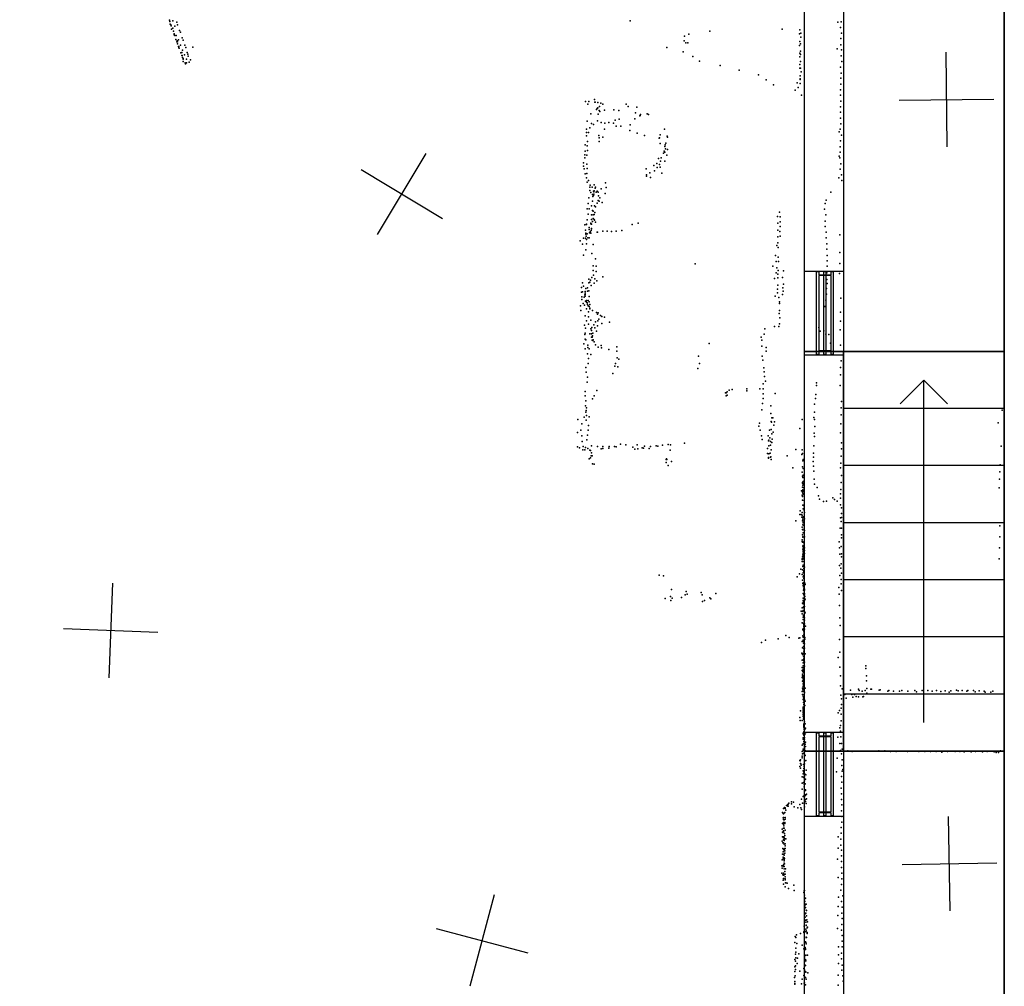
# Model space of a CAD drawing. Header units: millimetres. Extents: x -44220 to 35132, y -40846 to 67550.
# Tile 11 of 27: x -2210 to 1949, y -1464 to 2621. Entities that reach past the tile are written whole.
import ezdxf

# ---------------------------------------------------------------- set-up
doc = ezdxf.new("R2010")
doc.units = ezdxf.units.MM
for name, color, linetype in [('HWALLS', 32, 'Continuous'), ('P', 9, 'Continuous'), ('PANOS', 10, 'Continuous'), ('ROOMS', 1, 'Continuous'), ('STRUCTS', 4, 'Continuous'), ('WALLS', 3, 'Continuous'), ('WINDOWS', 6, 'Continuous')]:
    doc.layers.add(name, color=color, linetype=linetype)

# ---------------------------------------------------------------- blocks, each defined once
blk = doc.blocks.new('2-Double_Hung_5E')
for points in [[(-584.3, 44.2), (-535, 44.2)], [(-541.4, 31.5), (-584.3, 31.5), (-584.3, 44.2)], [(-584.2, 0.9), (584.4, 0.9), (584.4, -11.8), (-584.2, -11.8), (-584.2, 0.9)], [(-541.4, -42.9), (-541.4, 31.5)], [(-535, 44.2), (533.5, 44.2)], [(527.2, 31.5), (-528.7, 31.5)], [(-528.7, 31.5), (-528.7, -42.9)], [(527.2, -42.9), (527.2, 31.5)], [(533.5, 44.2), (584.4, 44.2), (584.4, 31.5), (539.9, 31.5)], [(539.9, 31.5), (539.9, -42.9)], [(-535, -55.6), (-584.3, -55.6), (-584.3, -42.9), (-541.4, -42.9)], [(533.5, -55.6), (-535, -55.6)], [(-528.7, -42.9), (527.2, -42.9)], [(584.4, -55.6), (533.5, -55.6)], [(539.9, -42.9), (584.4, -42.9), (584.4, -55.6)]]:
    blk.add_lwpolyline(points)

msp = doc.modelspace()

# ---------------------------------------------------------------- linework, layer by layer
at = {"layer": 'HWALLS'}
for points in [[(1949.45, 12236.45), (1949.45, 1219.2)], [(1949.45, 1219.2), (1949.45, -469.9)], [(1949.45, -469.9), (1949.45, -2863.85)]]:
    msp.add_lwpolyline(points, dxfattribs=at)
at = {"layer": 'P'}
for p in [(-1578, 2619), (-1576, 2613), (-1575, 2603), (-1572, 2600), (-1571, 2595), (-1569, 2581), (-1564, 2585), (-1563, 2616), (-1555, 2594), (-1546, 2611), (-1543, 2599), (369, 2617), (1011, 2581), (1246, 2611), (1258, 2589), (1260, 2612), (-1561, 2573), (-1558, 2561), (-1558, 2558), (-1555, 2554), (-1549, 2555), (-1535, 2576), (-1531, 2569), (-1524, 2544), (599, 2552), (617, 2560), (705, 2573), (1084, 2561), (1085, 2578), (1090, 2564), (1090, 2548), (1259, 2542), (1261, 2565), (-1550, 2537), (-1547, 2528), (-1545, 2532), (-1544, 2520), (-1543, 2528), (-1540, 2536), (-1539, 2508), (-1538, 2508), (-1538, 2502), (-1536, 2501), (-1531, 2514), (-1519, 2535), (-1512, 2513), (-1508, 2504), (-1479, 2505), (524, 2504), (597, 2532), (604, 2524), (613, 2523), (1084, 2512), (1086, 2529), (1088, 2519), (1243, 2498), (1259, 2515), (-1530, 2481), (-1525, 2482), (-1525, 2470), (-1524, 2470), (-1523, 2493), (-1523, 2461), (-1520, 2458), (-1520, 2455), (-1514, 2473), (-1503, 2482), (-1500, 2476), (-1498, 2467), (593, 2485), (634, 2466), (1085, 2480), (1086, 2464), (1089, 2489), (1089, 2474), (1260, 2469), (1262, 2494), (-1519, 2445), (-1511, 2439), (-1510, 2435), (-1506, 2454), (-1506, 2439), (-1494, 2442), (-1489, 2452), (662, 2446), (749, 2428), (1085, 2416), (1086, 2432), (1089, 2445), (1089, 2416), (1257, 2421), (1263, 2444), (829, 2408), (911, 2388), (1087, 2384), (1091, 2401), (1259, 2374), (1260, 2395), (943, 2367), (974, 2346), (1074, 2355), (1079, 2335), (1087, 2371), (1087, 2368), (1087, 2352), (1259, 2349), (1066, 2324), (1093, 2302), (1257, 2302), (1258, 2325), (180, 2275), (190, 2265), (194, 2275), (218, 2284), (219, 2273), (221, 2273), (232, 2271), (232, 2249), (239, 2254), (245, 2268), (253, 2265), (352, 2265), (361, 2254), (397, 2251), (1258, 2253), (1259, 2277), (203, 2224), (227, 2242), (229, 2246), (233, 2222), (238, 2238), (241, 2234), (260, 2239), (300, 2241), (321, 2238), (391, 2227), (409, 2215), (411, 2216), (412, 2221), (441, 2223), (446, 2221), (1257, 2205), (1258, 2230), (187, 2193), (198, 2164), (205, 2183), (214, 2178), (231, 2194), (246, 2187), (262, 2184), (279, 2187), (298, 2184), (305, 2197), (310, 2171), (323, 2201), (329, 2171), (369, 2177), (388, 2203), (1259, 2181), (184, 2144), (185, 2159), (185, 2130), (193, 2145), (236, 2132), (238, 2122), (253, 2125), (261, 2158), (367, 2153), (398, 2142), (429, 2132), (493, 2122), (496, 2135), (514, 2159), (525, 2129), (526, 2125), (1252, 2148), (1256, 2158), (1261, 2134), (178, 2093), (187, 2088), (188, 2107), (238, 2106), (491, 2121), (496, 2098), (515, 2086), (517, 2093), (520, 2099), (1256, 2084), (1257, 2110), (177, 2050), (178, 2066), (186, 2049), (188, 2069), (509, 2057), (513, 2065), (515, 2061), (518, 2075), (523, 2049), (527, 2073), (1252, 2044), (1256, 2061), (171, 2002), (172, 2016), (177, 2037), (186, 2011), (469, 2005), (481, 2014), (488, 2034), (493, 2009), (496, 1998), (497, 2023), (500, 2037), (515, 2023), (1254, 2038), (1259, 2012), (174, 1991), (179, 1970), (186, 1972), (187, 1992), (436, 1991), (438, 1965), (438, 1960), (452, 1974), (472, 1982), (483, 1996), (503, 1973), (1256, 1989), (1261, 1965), (185, 1953), (187, 1934), (193, 1942), (200, 1922), (208, 1914), (217, 1923), (223, 1914), (264, 1932), (454, 1954), (1250, 1953), (1263, 1942), (198, 1900), (199, 1913), (202, 1891), (209, 1883), (211, 1874), (214, 1897), (214, 1878), (215, 1894), (215, 1884), (216, 1898), (221, 1910), (225, 1893), (230, 1897), (234, 1892), (235, 1877), (246, 1906), (263, 1887), (267, 1912), (1217, 1893), (191, 1845), (194, 1868), (206, 1835), (210, 1854), (218, 1834), (222, 1831), (229, 1846), (233, 1857), (238, 1854), (241, 1868), (250, 1849), (1193, 1845), (1197, 1858), (187, 1822), (191, 1799), (195, 1822), (206, 1796), (209, 1815), (212, 1812), (213, 1797), (217, 1798), (219, 1806), (991, 1789), (1000, 1808), (1190, 1820), (1196, 1797), (177, 1754), (185, 1757), (185, 1756), (187, 1776), (202, 1758), (203, 1761), (205, 1757), (206, 1777), (209, 1768), (212, 1781), (217, 1777), (218, 1774), (223, 1766), (377, 1756), (402, 1761), (992, 1762), (1002, 1788), (1002, 1767), (1192, 1770), (180, 1732), (181, 1719), (182, 1715), (183, 1706), (187, 1717), (195, 1743), (195, 1735), (197, 1720), (200, 1725), (203, 1719), (204, 1730), (205, 1738), (206, 1739), (230, 1723), (231, 1724), (253, 1727), (272, 1727), (290, 1726), (310, 1727), (334, 1731), (992, 1732), (1001, 1726), (1003, 1747), (1003, 1706), (1193, 1747), (1197, 1724), (1255, 1712), (157, 1687), (167, 1672), (171, 1698), (180, 1698), (184, 1693), (184, 1674), (190, 1700), (195, 1700), (212, 1671), (989, 1667), (993, 1704), (993, 1678), (1197, 1699), (1199, 1674), (171, 1626), (182, 1649), (207, 1633), (983, 1625), (994, 1658), (1200, 1652), (1201, 1625), (1255, 1638), (212, 1581), (222, 1611), (643, 1590), (985, 1599), (994, 1618), (996, 1599), (1201, 1602), (1254, 1591), (212, 1561), (214, 1541), (225, 1580), (225, 1557), (971, 1580), (986, 1551), (988, 1573), (993, 1546), (994, 1562), (1016, 1560), (1200, 1552), (1201, 1580), (1253, 1548), (167, 1509), (194, 1525), (194, 1509), (199, 1512), (201, 1521), (204, 1498), (207, 1532), (217, 1508), (220, 1526), (228, 1518), (254, 1534), (979, 1527), (993, 1531), (993, 1499), (1013, 1532), (1016, 1503), (1199, 1524), (1201, 1507), (163, 1490), (163, 1470), (167, 1471), (171, 1495), (177, 1459), (178, 1472), (178, 1460), (179, 1466), (181, 1485), (188, 1474), (189, 1488), (194, 1476), (991, 1483), (991, 1467), (1012, 1460), (1014, 1488), (1015, 1474), (1198, 1485), (1198, 1461), (164, 1439), (165, 1450), (170, 1422), (174, 1449), (176, 1415), (178, 1453), (180, 1432), (184, 1435), (184, 1427), (187, 1425), (189, 1417), (191, 1435), (195, 1429), (196, 1452), (199, 1417), (982, 1453), (997, 1447), (999, 1429), (999, 1422), (1196, 1436), (1259, 1444), (159, 1412), (161, 1392), (184, 1400), (192, 1412), (193, 1387), (196, 1409), (198, 1400), (199, 1402), (210, 1393), (227, 1384), (231, 1377), (234, 1382), (998, 1380), (999, 1392), (1191, 1409), (1258, 1385), (178, 1370), (185, 1349), (193, 1366), (193, 1334), (202, 1351), (215, 1332), (222, 1344), (232, 1348), (236, 1355), (244, 1371), (249, 1367), (249, 1337), (260, 1364), (281, 1343), (1000, 1336), (1001, 1361), (1257, 1347), (176, 1330), (177, 1291), (179, 1297), (180, 1317), (199, 1294), (203, 1315), (205, 1308), (205, 1294), (207, 1321), (211, 1296), (219, 1319), (226, 1305), (231, 1328), (935, 1292), (938, 1315), (978, 1325), (997, 1325), (1166, 1321), (1171, 1305), (1187, 1307), (1195, 1292), (1208, 1291), (1256, 1310), (173, 1252), (178, 1271), (182, 1269), (206, 1280), (208, 1280), (208, 1267), (209, 1285), (211, 1266), (212, 1269), (217, 1260), (702, 1253), (922, 1280), (925, 1267), (1215, 1254), (178, 1231), (189, 1209), (190, 1246), (190, 1236), (195, 1230), (223, 1247), (233, 1238), (246, 1244), (247, 1235), (278, 1228), (312, 1239), (312, 1220), (925, 1242), (943, 1236), (944, 1220), (1257, 1246), (192, 1169), (193, 1189), (203, 1206), (307, 1168), (314, 1192), (321, 1186), (657, 1200), (662, 1169), (926, 1200), (929, 1182), (1260, 1180), (181, 1151), (183, 1131), (296, 1126), (304, 1157), (316, 1154), (654, 1147), (933, 1150), (935, 1133), (1258, 1152), (187, 1090), (188, 1110), (931, 1083), (936, 1114), (940, 1093), (1156, 1086), (1257, 1120), (179, 1050), (228, 1054), (771, 1045), (775, 1045), (778, 1049), (787, 1056), (800, 1059), (862, 1061), (862, 1053), (916, 1061), (930, 1061), (930, 1040), (981, 1041), (1156, 1076), (1256, 1076), (178, 1031), (181, 1010), (209, 1019), (216, 1031), (774, 1031), (778, 1034), (928, 999), (930, 1021), (1152, 1020), (1153, 1038), (1261, 1008), (180, 990), (181, 962), (183, 970), (185, 981), (925, 972), (963, 989), (963, 957), (1147, 997), (1147, 962), (1260, 981), (1941, 971), (148, 931), (174, 942), (183, 929), (184, 949), (195, 943), (915, 916), (964, 923), (966, 921), (968, 938), (972, 939), (978, 922), (1096, 931), (1145, 940), (1147, 932), (1260, 952), (1923, 917), (146, 877), (161, 887), (165, 913), (191, 886), (193, 906), (912, 903), (918, 887), (958, 886), (964, 889), (973, 878), (976, 907), (1085, 893), (1146, 874), (1149, 902), (1258, 876), (1259, 914), (165, 863), (166, 839), (186, 846), (189, 866), (598, 832), (924, 862), (926, 847), (952, 862), (953, 841), (954, 844), (959, 854), (961, 839), (967, 871), (968, 834), (969, 848), (1147, 860), (1262, 833), (146, 816), (155, 812), (169, 803), (170, 817), (177, 804), (180, 813), (190, 809), (199, 802), (201, 801), (205, 820), (205, 791), (231, 817), (246, 808), (254, 817), (254, 809), (278, 810), (280, 818), (302, 818), (310, 816), (328, 828), (351, 825), (380, 815), (388, 806), (399, 825), (401, 807), (419, 812), (425, 810), (429, 819), (449, 809), (454, 817), (478, 820), (486, 819), (505, 823), (530, 826), (538, 802), (539, 825), (949, 809), (954, 820), (961, 823), (964, 804), (1068, 805), (1096, 804), (1145, 821), (1262, 808), (1936, 819), (195, 765), (201, 769), (204, 778), (208, 778), (521, 762), (521, 750), (522, 765), (523, 762), (544, 754), (949, 788), (953, 771), (953, 768), (954, 787), (960, 789), (962, 772), (963, 774), (964, 762), (1032, 778), (1094, 784), (1097, 788), (1098, 757), (1099, 763), (1142, 754), (1143, 789), (1143, 773), (1260, 777), (209, 744), (216, 743), (530, 737), (1056, 727), (1095, 709), (1097, 731), (1099, 725), (1143, 734), (1145, 713), (1258, 728), (1259, 747), (1931, 710), (1932, 740), (1097, 692), (1098, 687), (1098, 687), (1099, 697), (1099, 670), (1101, 687), (1103, 686), (1104, 673), (1146, 680), (1260, 666), (1261, 695), (1929, 679), (1092, 630), (1097, 665), (1097, 663), (1097, 645), (1097, 624), (1098, 654), (1098, 634), (1099, 661), (1099, 655), (1099, 629), (1100, 644), (1102, 643), (1104, 631), (1148, 659), (1159, 644), (1259, 636), (1928, 643), (1096, 612), (1097, 606), (1097, 591), (1098, 621), (1101, 614), (1104, 589), (1164, 609), (1168, 595), (1186, 585), (1198, 586), (1225, 601), (1232, 593), (1243, 586), (1258, 617), (1258, 599), (1087, 546), (1098, 570), (1099, 554), (1101, 570), (1104, 562), (1104, 549), (1258, 571), (1261, 559), (1069, 504), (1085, 530), (1091, 530), (1094, 519), (1095, 527), (1096, 538), (1097, 504), (1098, 517), (1098, 511), (1098, 504), (1099, 520), (1103, 520), (1105, 538), (1105, 512), (1257, 516), (1260, 500), (1261, 535), (1261, 517), (1096, 477), (1097, 467), (1098, 487), (1098, 465), (1099, 495), (1100, 497), (1103, 484), (1104, 472), (1106, 462), (1256, 473), (1261, 472), (1931, 482), (1095, 423), (1095, 416), (1097, 444), (1098, 436), (1098, 434), (1098, 434), (1100, 452), (1105, 436), (1261, 431), (1262, 444), (1931, 436), (1097, 413), (1098, 414), (1098, 396), (1098, 383), (1099, 393), (1099, 382), (1099, 377), (1100, 399), (1101, 389), (1103, 410), (1106, 389), (1106, 378), (1252, 414), (1253, 389), (1260, 395), (1929, 389), (1095, 343), (1096, 340), (1097, 351), (1097, 341), (1098, 359), (1098, 351), (1098, 341), (1099, 372), (1100, 365), (1100, 356), (1100, 344), (1101, 363), (1102, 360), (1104, 341), (1106, 366), (1254, 362), (1262, 364), (1262, 351), (1928, 343), (1090, 299), (1095, 331), (1097, 297), (1098, 331), (1098, 310), (1099, 312), (1100, 316), (1103, 310), (1103, 302), (1103, 292), (1105, 308), (1253, 315), (1259, 304), (1260, 321), (491, 274), (510, 271), (1074, 267), (1084, 279), (1096, 276), (1097, 252), (1097, 252), (1099, 283), (1100, 267), (1101, 285), (1102, 283), (1102, 272), (1102, 266), (1102, 259), (1103, 290), (1104, 263), (1255, 273), (1260, 255), (1262, 282), (543, 213), (1098, 240), (1098, 239), (1099, 230), (1101, 225), (1101, 211), (1102, 243), (1102, 216), (1103, 234), (1103, 210), (1104, 208), (1105, 210), (1106, 215), (1107, 240), (1108, 235), (1251, 221), (1260, 237), (1261, 209), (517, 175), (539, 184), (540, 167), (546, 176), (586, 180), (601, 191), (606, 205), (609, 194), (669, 201), (673, 191), (683, 167), (705, 178), (710, 174), (731, 196), (1099, 196), (1099, 167), (1100, 177), (1103, 191), (1103, 190), (1105, 196), (1105, 173), (1106, 191), (1106, 190), (1107, 183), (1108, 173), (1252, 194), (674, 162), (1095, 136), (1097, 156), (1098, 137), (1099, 153), (1100, 157), (1100, 125), (1101, 161), (1102, 142), (1102, 136), (1103, 138), (1104, 140), (1106, 166), (1106, 142), (1253, 145), (1091, 121), (1095, 120), (1096, 110), (1099, 96), (1099, 86), (1101, 105), (1101, 104), (1101, 98), (1102, 122), (1102, 85), (1103, 86), (1106, 120), (1106, 93), (1106, 84), (1108, 115), (1255, 94), (1096, 72), (1098, 44), (1099, 47), (1101, 69), (1102, 65), (1102, 65), (1102, 60), (1102, 55), (1104, 77), (1104, 51), (1105, 68), (1105, 46), (1109, 58), (1256, 61), (994, 5), (1026, 19), (1041, 10), (1082, 8), (1085, 9), (1098, 18), (1099, 12), (1100, 41), (1101, 41), (1102, 34), (1102, 25), (1102, 16), (1103, 14), (1107, 11), (1107, 3), (1253, 2), (924, -11), (941, -1), (1096, -6), (1097, -34), (1100, -1), (1101, -14), (1101, -28), (1102, -7), (1103, -38), (1105, -35), (1106, -16), (1094, -56), (1097, -61), (1101, -56), (1101, -68), (1103, -48), (1103, -58), (1103, -77), (1108, -58), (1248, -74), (1254, -51), (1095, -86), (1096, -116), (1099, -97), (1100, -84), (1100, -109), (1100, -123), (1103, -88), (1103, -96), (1103, -116), (1104, -108), (1105, -94), (1105, -111), (1255, -115), (1364, -121), (1365, -110), (1095, -129), (1096, -159), (1097, -145), (1097, -152), (1098, -134), (1098, -154), (1099, -152), (1100, -134), (1100, -164), (1101, -137), (1102, -129), (1102, -161), (1103, -159), (1103, -161), (1104, -136), (1257, -152), (1367, -152), (1097, -174), (1097, -204), (1098, -175), (1099, -186), (1100, -172), (1100, -197), (1101, -191), (1102, -180), (1102, -204), (1103, -182), (1103, -185), (1104, -191), (1104, -201), (1108, -204), (1258, -194), (1264, -206), (1367, -173), (1369, -205), (1096, -218), (1097, -231), (1098, -211), (1100, -237), (1101, -245), (1102, -208), (1102, -212), (1102, -218), (1103, -237), (1103, -239), (1104, -231), (1104, -243), (1106, -221), (1106, -224), (1259, -233), (1262, -249), (1276, -231), (1282, -246), (1300, -212), (1305, -230), (1309, -242), (1316, -230), (1324, -239), (1333, -208), (1333, -240), (1336, -213), (1349, -217), (1352, -240), (1355, -239), (1361, -213), (1368, -225), (1385, -208), (1388, -208), (1421, -212), (1425, -211), (1457, -216), (1461, -213), (1482, -217), (1506, -217), (1516, -213), (1542, -217), (1571, -213), (1578, -219), (1603, -214), (1608, -214), (1627, -213), (1644, -217), (1663, -213), (1681, -218), (1699, -215), (1717, -221), (1724, -215), (1747, -212), (1754, -215), (1771, -214), (1791, -217), (1795, -214), (1819, -214), (1827, -219), (1843, -215), (1864, -216), (1868, -220), (1892, -221), (1901, -217), (1099, -252), (1099, -284), (1100, -289), (1101, -264), (1101, -284), (1101, -286), (1102, -254), (1102, -273), (1103, -264), (1103, -282), (1104, -260), (1104, -275), (1105, -253), (1107, -277), (1108, -259), (1260, -289), (1261, -273), (1085, -328), (1088, -300), (1099, -313), (1099, -315), (1100, -293), (1100, -300), (1100, -305), (1100, -306), (1100, -316), (1100, -324), (1101, -311), (1102, -294), (1102, -329), (1102, -331), (1103, -293), (1248, -308), (1253, -298), (1260, -313), (1087, -341), (1096, -340), (1101, -333), (1102, -356), (1102, -369), (1103, -336), (1103, -359), (1103, -363), (1103, -367), (1103, -369), (1104, -353), (1105, -346), (1106, -354), (1108, -354), (1109, -373), (1255, -372), (1258, -361), (1260, -342), (1099, -394), (1099, -413), (1100, -397), (1102, -389), (1103, -402), (1104, -376), (1104, -379), (1104, -387), (1104, -397), (1106, -376), (1106, -399), (1106, -412), (1107, -378), (1107, -399), (1110, -393), (1246, -411), (1258, -386), (1259, -410), (1096, -445), (1099, -420), (1100, -439), (1103, -429), (1104, -432), (1104, -441), (1105, -439), (1106, -419), (1106, -420), (1108, -441), (1109, -451), (1110, -432), (1254, -437), (1262, -437), (1095, -491), (1095, -498), (1096, -471), (1097, -481), (1099, -461), (1100, -467), (1102, -479), (1105, -461), (1105, -483), (1106, -458), (1106, -464), (1107, -472), (1107, -489), (1108, -488), (1109, -469), (1258, -467), (1261, -482), (1264, -462), (1288, -469), (1307, -471), (1337, -470), (1356, -470), (1385, -470), (1405, -470), (1420, -469), (1444, -469), (1468, -471), (1492, -471), (1516, -470), (1540, -472), (1565, -470), (1589, -471), (1613, -471), (1637, -472), (1661, -471), (1685, -474), (1709, -472), (1742, -472), (1761, -472), (1780, -473), (1809, -473), (1828, -471), (1857, -473), (1877, -472), (1906, -473), (1915, -476), (1925, -476), (1934, -468), (1086, -509), (1086, -535), (1087, -511), (1088, -506), (1088, -522), (1090, -524), (1091, -529), (1101, -527), (1104, -535), (1105, -512), (1106, -524), (1111, -509), (1243, -500), (1263, -530), (1265, -507), (1088, -542), (1096, -578), (1099, -553), (1099, -566), (1101, -580), (1103, -544), (1103, -557), (1103, -557), (1103, -559), (1104, -544), (1104, -582), (1106, -564), (1106, -578), (1107, -567), (1111, -570), (1113, -550), (1241, -557), (1261, -577), (1265, -555), (1267, -548), (1096, -605), (1101, -602), (1104, -583), (1104, -610), (1104, -621), (1105, -587), (1105, -595), (1105, -609), (1106, -611), (1107, -589), (1108, -608), (1109, -589), (1263, -601), (1095, -631), (1100, -661), (1104, -658), (1105, -634), (1105, -658), (1106, -663), (1108, -658), (1109, -633), (1109, -633), (1109, -654), (1110, -636), (1111, -654), (1114, -652), (1260, -627), (1262, -651), (1029, -700), (1035, -696), (1035, -702), (1036, -694), (1036, -702), (1039, -690), (1051, -684), (1051, -693), (1059, -685), (1061, -705), (1085, -695), (1093, -673), (1097, -690), (1104, -690), (1106, -686), (1106, -706), (1109, -675), (1109, -683), (1112, -691), (1114, -672), (1262, -674), (1263, -697), (1013, -729), (1015, -734), (1016, -713), (1017, -735), (1021, -708), (1021, -731), (1022, -729), (1023, -710), (1023, -712), (1027, -719), (1077, -709), (1090, -709), (1093, -716), (1261, -722), (1263, -746), (1013, -776), (1015, -752), (1016, -771), (1017, -750), (1017, -759), (1017, -771), (1017, -778), (1018, -760), (1018, -786), (1020, -760), (1022, -772), (1022, -776), (1024, -751), (1024, -757), (1263, -770), (1011, -799), (1013, -812), (1014, -814), (1016, -795), (1016, -795), (1016, -807), (1016, -808), (1017, -795), (1017, -811), (1020, -795), (1021, -818), (1022, -826), (1023, -804), (1260, -793), (1260, -817), (1011, -851), (1012, -832), (1014, -858), (1016, -832), (1016, -845), (1016, -857), (1017, -836), (1017, -857), (1019, -834), (1020, -847), (1020, -863), (1022, -841), (1023, -870), (1024, -861), (1026, -841), (1247, -832), (1259, -842), (1259, -867), (1013, -905), (1014, -881), (1014, -881), (1015, -896), (1016, -894), (1016, -905), (1017, -884), (1018, -885), (1018, -907), (1019, -909), (1020, -885), (1022, -881), (1022, -891), (1022, -901), (1024, -881), (1247, -880), (1261, -889), (1262, -913), (1009, -954), (1011, -929), (1014, -955), (1015, -918), (1015, -925), (1017, -951), (1019, -921), (1019, -930), (1019, -933), (1020, -944), (1021, -924), (1021, -946), (1245, -926), (1261, -937), (1009, -985), (1011, -965), (1014, -992), (1016, -994), (1017, -958), (1017, -985), (1019, -993), (1020, -957), (1020, -968), (1020, -991), (1022, -978), (1024, -990), (1025, -968), (1261, -962), (1263, -986), (1015, -1015), (1016, -1032), (1017, -1008), (1023, -1001), (1023, -1010), (1024, -1014), (1025, -1026), (1027, -1026), (1032, -1028), (1060, -1037), (1247, -1004), (1261, -1033), (1263, -1010), (1023, -1044), (1038, -1051), (1061, -1059), (1103, -1067), (1104, -1061), (1105, -1078), (1106, -1059), (1259, -1058), (1105, -1098), (1106, -1107), (1107, -1105), (1107, -1117), (1107, -1123), (1109, -1092), (1110, -1117), (1112, -1117), (1249, -1087), (1262, -1106), (1267, -1082), (1106, -1135), (1107, -1159), (1109, -1131), (1109, -1131), (1110, -1155), (1111, -1155), (1112, -1142), (1114, -1143), (1246, -1164), (1248, -1126), (1263, -1155), (1265, -1129), (1105, -1183), (1108, -1172), (1108, -1184), (1111, -1193), (1112, -1184), (1113, -1206), (1114, -1166), (1115, -1183), (1118, -1191), (1118, -1192), (1263, -1202), (1265, -1177), (1071, -1246), (1089, -1240), (1102, -1234), (1102, -1237), (1104, -1210), (1106, -1235), (1111, -1222), (1111, -1232), (1112, -1207), (1113, -1230), (1117, -1216), (1117, -1236), (1117, -1240), (1118, -1214), (1245, -1219), (1261, -1226), (1065, -1278), (1066, -1254), (1068, -1258), (1073, -1283), (1106, -1260), (1108, -1276), (1109, -1276), (1111, -1278), (1112, -1256), (1113, -1284), (1114, -1258), (1264, -1273), (1265, -1249), (1067, -1328), (1068, -1303), (1068, -1320), (1082, -1326), (1096, -1290), (1102, -1306), (1108, -1300), (1110, -1306), (1110, -1308), (1249, -1297), (1249, -1331), (1261, -1324), (1264, -1297), (1065, -1351), (1067, -1357), (1068, -1344), (1075, -1367), (1076, -1345), (1106, -1341), (1106, -1360), (1108, -1333), (1110, -1350), (1111, -1332), (1111, -1356), (1118, -1332), (1249, -1368), (1261, -1348), (1065, -1381), (1065, -1401), (1067, -1377), (1067, -1393), (1085, -1400), (1103, -1388), (1106, -1379), (1106, -1394), (1108, -1375), (1109, -1401), (1110, -1376), (1111, -1404), (1119, -1407), (1263, -1395), (1264, -1375), (1063, -1426), (1064, -1443), (1064, -1452), (1064, -1455), (1066, -1419), (1093, -1454), (1096, -1433), (1103, -1418), (1104, -1451), (1106, -1449), (1107, -1425), (1110, -1426), (1113, -1433), (1248, -1417), (1267, -1420), (1268, -1442), (1110, -1457), (1247, -1459)]:
    msp.add_point(p, dxfattribs=at)
at = {"layer": 'PANOS'}
for points in [[(1707.806, 2083.8591), (1703.2175, 2483.8328)], [(1505.5249, 2281.5517), (1905.4986, 2286.1402)], [(-699.2633, 1713.6345), (-492.6499, 2056.1413)], [(-767.21, 1988.1946), (-424.7032, 1781.5812)], [(-1818.2747, 239.3271), (-1833.6687, -160.3766)], [(-1626.1199, 31.7782), (-2025.8236, 47.1722)], [(1720.1341, -1145.4621), (1714.3024, -745.5046)], [(1517.2395, -948.3992), (1917.197, -942.5676)], [(-205.5137, -1077.1266), (-308.3579, -1463.6794)], [(-450.2122, -1218.9809), (-63.6594, -1321.8251)]]:
    msp.add_lwpolyline(points, dxfattribs=at)
at = {"layer": 'ROOMS'}
for points in [[(1384.3, 6705.6), (1384.3, 6350), (1270, 6350), (1270, 3524.25), (1270, 1219.2), (1949.45, 1219.2), (1949.45, 12236.45), (1270, 12236.45), (1270, 9493.25), (1270, 6788.15), (1270, 6705.6)], [(-4140.2, -692.15), (-4140.2, -1047.75), (-4146.55, -1047.75), (-4146.55, -2724.15), (-3930.65, -2724.15), (1104.9, -2724.15), (1104.9, -469.9), (1104.9, 1219.2), (1104.9, 3467.1), (-1511.3, 3467.1), (-1619.25, 3467.1), (-1619.25, 3105.15), (-2470.15, 3105.15), (-2470.15, 3530.6), (-3244.85, 3530.6), (-3244.85, 2628.9), (-4140.2, 2628.9), (-4140.2, -692.15)], [(1270, 1219.2), (1270, -469.9), (1949.45, -469.9), (1949.45, 1219.2), (1270, 1219.2)], [(1270, -2863.85), (1949.45, -2863.85), (1949.45, -469.9), (1270, -469.9), (1270, -2863.85)]]:
    msp.add_lwpolyline(points, close=True, dxfattribs=at)
at = {"layer": 'STRUCTS'}
for points in [[(1270, -469.9), (1270, 1219.2)], [(1949.45, 1219.2), (1270, 1219.2)], [(1949.45, 1219.2), (1949.45, -469.9)], [(1609.725, 1098.55), (1509.725, 998.55)], [(1609.725, 977.9), (1609.725, 1098.55)], [(1609.725, 1098.55), (1709.725, 998.55)], [(1949.45, 977.9), (1270, 977.9)], [(1609.725, 736.6), (1609.725, 977.9)], [(1949.45, 736.6), (1270, 736.6)], [(1609.725, 495.3), (1609.725, 736.6)], [(1949.45, 495.3), (1270, 495.3)], [(1609.725, 254), (1609.725, 495.3)], [(1949.45, 254), (1270, 254)], [(1609.725, 12.7), (1609.725, 254)], [(1949.45, 12.7), (1270, 12.7)], [(1609.725, -228.6), (1609.725, 12.7)], [(1949.45, -228.6), (1270, -228.6)], [(1609.725, -349.25), (1609.725, -228.6)], [(1949.45, -469.9), (1270, -469.9)]]:
    msp.add_lwpolyline(points, dxfattribs=at)
at = {"layer": 'WALLS'}
for points in [[(1104.9, 1219.2), (1104.9, 3467.1), (1187.45, 3524.25), (1270, 3524.25), (1270, 1219.2), (1187.45, 1219.2), (1104.9, 1219.2)], [(1104.9, -469.9), (1104.9, 1219.2), (1187.45, 1219.2), (1270, 1219.2), (1270, -469.9), (1187.45, -469.9), (1104.9, -469.9)], [(1104.9, -2724.15), (1104.9, -469.9), (1187.45, -469.9), (1270, -469.9), (1270, -2863.85), (1187.45, -2800.35), (1104.9, -2724.15)]]:
    msp.add_lwpolyline(points, dxfattribs=at)
at = {"layer": 'WINDOWS'}
for points in [[(1104.9, 1203.6018), (1104.9, 1559.2018), (1270, 1559.2018), (1270, 1203.6018), (1104.9, 1203.6018)], [(1104.9, -745.4671), (1104.9, -389.8671), (1270, -389.8671), (1270, -745.4671), (1104.9, -745.4671)]]:
    msp.add_lwpolyline(points, dxfattribs=at)

# ---------------------------------------------------------------- block references
at = {"layer": 'WINDOWS', "xscale": 0.3, "yscale": 0.7, "rotation": 90}
for p in [(1187.5, 1381.4), (1187.5, -567.7)]:
    msp.add_blockref('2-Double_Hung_5E', p, dxfattribs=at)

doc.saveas('drawing.dxf')
